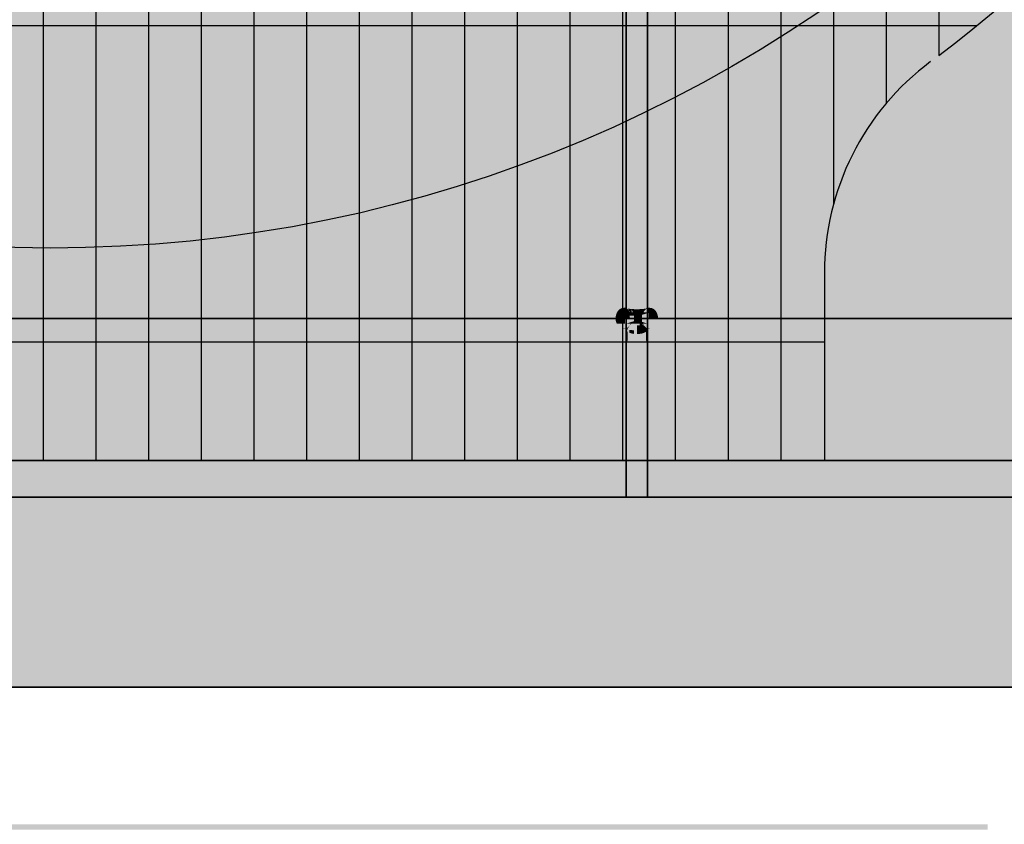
# Model space of a CAD drawing. Extents: x 635 to 1785, y -95 to 499.
# Tile 14 of 159: x 724.7 to 728.44, y 146.1 to 149.15. Entities that reach past the tile are written whole.
import ezdxf

# ---------------------------------------------------------------- set-up
doc = ezdxf.new("R2010")
doc.units = 0
doc.layers.get('0').update_dxf_attribs({"lineweight": 35})
doc.layers.add('M-EQPT', color=2, linetype='Continuous', lineweight=30, true_color=0xffff00)
doc.layers.add('M-EQPT-Shading', color=2, linetype='Continuous', lineweight=30, true_color=0xffff00)

# ---------------------------------------------------------------- blocks, each defined once
blk = doc.blocks.new('Shading-A06HSU7WNL', base_point=(738.0789, 168.0627))
at = {"layer": 'M-EQPT-Shading', "color": 2, "true_color": 0xffff00}
for points in [[(738.3776, 146.6209), (737.4393, 157.4419), (717.3776, 146.6209), (737.433, 157.4502)], [(717.9722, 157.4502), (717.9659, 157.4419), (737.433, 157.4502), (717.3776, 146.6209)], [(730.188, 156.6633), (730.188, 147.3426), (718.8685, 156.6633), (718.8685, 147.3426)], [(733.3654, 147.3426), (738.3776, 146.6209), (718.8685, 147.3426), (717.3776, 146.6209)]]:
    blk.add_solid(points, dxfattribs=at)
blk = doc.blocks.new('Shading-A06HSUACNL', base_point=(730.3484, 147.4809))
at = {"layer": 'M-EQPT-Shading', "color": 8, "true_color": 0x808080}
for points in [[(730.7485, 159.0809), (719.2685, 159.4809), (718.8685, 147.8809), (718.8685, 159.0809)], [(730.7485, 147.8809), (730.7485, 159.0809), (718.8685, 147.8809)], [(730.3484, 147.4809), (730.7485, 147.8809), (719.2685, 147.4809), (718.8685, 147.8809)]]:
    blk.add_solid(points, dxfattribs=at)
blk = doc.blocks.new('Shading-A06HSUAGNL', base_point=(728.3776, 146.1009))
at = {"layer": 'M-EQPT-Shading', "color": 8, "true_color": 0x808080}
blk.add_solid([(728.3776, 146.1009), (717.1776, 146.1009), (728.3776, 146.0809), (717.1776, 146.0809)], dxfattribs=at)
blk = doc.blocks.new('Shading-A06HSUAINL', base_point=(718.8685, 147.8809))
at = {"layer": 'M-EQPT-Shading', "color": 8, "true_color": 0x808080}
for points in [[(718.8685, 159.0809), (730.7485, 159.0809), (718.8685, 147.8809), (730.7485, 147.8809)], [(718.8685, 147.8809), (730.3484, 147.4809), (719.2685, 147.4809)], [(730.7485, 147.8809), (730.7349, 147.7774), (718.8685, 147.8809), (730.3484, 147.4809)]]:
    blk.add_solid(points, dxfattribs=at)
blk = doc.blocks.new('Shading-A06HSUB0NL', base_point=(727.0558, 160.3274))
at = {"layer": 'M-EQPT-Shading', "color": 8, "true_color": 0x727272}
for points in [[(727.0255, 148.0559), (727.0255, 151.9605), (727.0172, 148.0568), (727.0172, 151.9522)], [(727.0738, 148.0568), (727.0738, 151.9522), (727.0655, 148.0559), (727.0655, 151.9605)], [(727.0255, 148.0405), (727.0255, 148.0559), (727.0172, 148.0488), (727.0172, 148.0568)], [(727.0172, 147.9922), (727.0255, 148.0005), (727.0172, 148.0488), (727.0255, 148.0405)], [(727.0738, 148.0488), (727.0738, 148.0568), (727.0655, 148.0405), (727.0655, 148.0559)], [(727.0655, 148.0005), (727.0738, 147.9922), (727.0655, 148.0405), (727.0738, 148.0488)], [(727.0172, 147.9922), (727.0172, 147.3426), (727.0255, 148.0005), (727.0255, 147.3426)], [(727.0655, 148.0005), (727.0655, 147.3426), (727.0738, 147.9922), (727.0738, 147.3426)]]:
    blk.add_solid(points, dxfattribs=at)
at = {"layer": 'M-EQPT-Shading', "color": 8, "true_color": 0x7b7b7b}
for points in [[(727.0352, 148.0554), (727.0352, 151.9657), (727.0255, 148.0559), (727.0255, 151.9605)], [(727.0655, 148.0559), (727.0655, 151.9605), (727.0558, 148.0554), (727.0558, 151.9657)], [(727.0255, 148.0559), (727.0352, 148.0308), (727.0272, 148.0558)], [(727.0255, 148.0559), (727.0255, 148.0005), (727.0352, 148.0308), (727.0352, 148.0101)], [(727.0352, 148.0308), (727.0352, 148.0554), (727.0272, 148.0558)], [(727.0558, 148.0554), (727.0558, 148.0308), (727.0638, 148.0558)], [(727.0576, 148.0362), (727.0558, 148.0308), (727.058, 148.0364)], [(727.0586, 148.0336), (727.058, 148.0364), (727.0558, 148.0308)], [(727.0638, 148.0558), (727.0576, 148.0362), (727.0655, 148.0559), (727.058, 148.0364)], [(727.0655, 148.0559), (727.058, 148.0364), (727.0655, 148.0405)], [(727.0655, 148.0405), (727.058, 148.0364), (727.0586, 148.0336)], [(727.0655, 148.0405), (727.0586, 148.0336), (727.0655, 148.0005)], [(727.0352, 148.0057), (727.0352, 148.0101), (727.0255, 148.0005)], [(727.0255, 148.0005), (727.0255, 147.3426), (727.0352, 148.0057), (727.0352, 147.3426)], [(727.0655, 148.0005), (727.0586, 148.0336), (727.0558, 148.0101), (727.0558, 148.0308)], [(727.0655, 148.0005), (727.0558, 148.0101), (727.0558, 148.0057)], [(727.0558, 148.0057), (727.0558, 147.3426), (727.0655, 148.0005), (727.0655, 147.3426)]]:
    blk.add_solid(points, dxfattribs=at)
at = {"layer": 'M-EQPT-Shading', "color": 8, "true_color": 0x7f7f7f}
for points in [[(727.0455, 148.0552), (727.0455, 151.9675), (727.0352, 148.0554), (727.0352, 151.9657)], [(727.0558, 148.0554), (727.0558, 151.9657), (727.0455, 148.0552), (727.0455, 151.9675)], [(727.0352, 148.0554), (727.0352, 148.0308), (727.0455, 148.0552), (727.0455, 148.0205)], [(727.0455, 148.0552), (727.0455, 148.0205), (727.0558, 148.0554), (727.0558, 148.0308)], [(727.0352, 148.0308), (727.0352, 148.0101), (727.0455, 148.0205)], [(727.0455, 148.0075), (727.0455, 148.0205), (727.0352, 148.0057), (727.0352, 148.0101)], [(727.0352, 148.0057), (727.0352, 147.3426), (727.0455, 148.0075), (727.0455, 147.3426)], [(727.0455, 148.0205), (727.0558, 148.0101), (727.0558, 148.0308)], [(727.0558, 148.0057), (727.0558, 148.0101), (727.0455, 148.0075), (727.0455, 148.0205)], [(727.0455, 148.0075), (727.0455, 147.3426), (727.0558, 148.0057), (727.0558, 147.3426)]]:
    blk.add_solid(points, dxfattribs=at)
at = {"layer": 'M-EQPT-Shading', "color": 251, "true_color": 0x484848}
for points in [[(727.0068, 148.0591), (727.0068, 151.9288), (727.0055, 148.0605), (727.0055, 151.9153)], [(727.0841, 151.9288), (727.0841, 148.0591), (727.0854, 151.9153), (727.0854, 148.0605)], [(727.0055, 147.9805), (727.0068, 147.9818), (727.0055, 148.0605), (727.0068, 148.0591)], [(727.0841, 148.0591), (727.0841, 147.9818), (727.0854, 148.0605), (727.0854, 147.9805)], [(727.0068, 147.9688), (727.0068, 147.9818), (727.0055, 147.9553), (727.0055, 147.9776)], [(727.0055, 147.9776), (727.0068, 147.9818), (727.0055, 147.9805)], [(727.0055, 147.9553), (727.0055, 147.3426), (727.0068, 147.9688), (727.0068, 147.3426)], [(727.0854, 147.9553), (727.0854, 147.9776), (727.0841, 147.9688), (727.0841, 147.9818)], [(727.0841, 147.9818), (727.0854, 147.9776), (727.0854, 147.9805)], [(727.0841, 147.9688), (727.0841, 147.3426), (727.0854, 147.9553), (727.0854, 147.3426)]]:
    blk.add_solid(points, dxfattribs=at)
at = {"layer": 'M-EQPT-Shading', "color": 251, "true_color": 0x585858}
for points in [[(727.0109, 147.9858), (727.0109, 151.9414), (727.0068, 147.9818), (727.0068, 151.9288)], [(727.0841, 148.0591), (727.0841, 151.9288), (727.0801, 148.0578), (727.0801, 151.9414)], [(727.0801, 148.0551), (727.0841, 148.0591), (727.0819, 148.0584)], [(727.0801, 148.0551), (727.0801, 147.9858), (727.0841, 148.0591), (727.0841, 147.9818)], [(727.0801, 148.0578), (727.0801, 148.0551), (727.0819, 148.0584)], [(727.0109, 147.9814), (727.0109, 147.9858), (727.0068, 147.9688), (727.0068, 147.9818)], [(727.0068, 147.9688), (727.0068, 147.3426), (727.0109, 147.9814), (727.0109, 147.3426)], [(727.0841, 147.9688), (727.0841, 147.9818), (727.0801, 147.9814), (727.0801, 147.9858)], [(727.0801, 147.9814), (727.0801, 147.3426), (727.0841, 147.9688), (727.0841, 147.3426)]]:
    blk.add_solid(points, dxfattribs=at)
at = {"layer": 'M-EQPT-Shading', "color": 251, "true_color": 0x666666}
for points in [[(727.0172, 148.0568), (727.0172, 151.9522), (727.0109, 148.0578), (727.0109, 151.9414)], [(727.0801, 148.0578), (727.0801, 151.9414), (727.0738, 148.0568), (727.0738, 151.9522)], [(727.0109, 148.0578), (727.0172, 148.0488), (727.012, 148.0577)], [(727.0109, 148.0578), (727.0109, 147.9858), (727.0172, 148.0488), (727.0172, 147.9922)], [(727.0172, 148.0488), (727.0172, 148.0568), (727.012, 148.0577)], [(727.0801, 148.0578), (727.0738, 148.0488), (727.0801, 148.0551)], [(727.0738, 148.0488), (727.0801, 148.0578), (727.079, 148.0577)], [(727.0738, 148.0568), (727.0738, 148.0488), (727.079, 148.0577)], [(727.0738, 148.0488), (727.0738, 147.9922), (727.0801, 148.0551), (727.0801, 147.9858)], [(727.0109, 147.9814), (727.0109, 147.3426), (727.0172, 147.9922), (727.0172, 147.3426)], [(727.0172, 147.9922), (727.0109, 147.9858), (727.0146, 147.9879)], [(727.0109, 147.9858), (727.0109, 147.9814), (727.0146, 147.9879)], [(727.0738, 147.9922), (727.0738, 147.3426), (727.0801, 147.9814), (727.0801, 147.3426)], [(727.0801, 147.9858), (727.0738, 147.9922), (727.0763, 147.9879)], [(727.0801, 147.9814), (727.0801, 147.9858), (727.0763, 147.9879)]]:
    blk.add_solid(points, dxfattribs=at)
blk = doc.blocks.new('Shading-A06HSUB6NL', base_point=(727.0841, 160.2619))
at = {"layer": 'M-EQPT-Shading', "color": 251, "true_color": 0x484848}
for points in [[(727.0055, 147.9805), (727.0055, 151.9153), (727.0068, 147.9791), (727.0068, 151.9019)], [(727.0854, 147.9805), (727.0841, 151.9019), (727.0854, 151.9153)], [(727.0854, 147.9805), (727.0848, 147.9798), (727.0841, 151.9019), (727.0841, 147.9818)], [(727.0068, 147.9733), (727.0055, 147.9776), (727.0068, 147.9791), (727.0055, 147.9805)], [(727.0055, 147.9553), (727.0055, 147.9776), (727.0068, 147.9418), (727.0068, 147.9733)], [(727.0848, 147.9798), (727.0841, 147.9791), (727.0841, 147.9818)], [(727.0854, 147.9776), (727.0841, 147.9733), (727.0854, 147.9805), (727.0841, 147.9791)], [(727.0841, 147.9418), (727.0841, 147.9733), (727.0854, 147.9553), (727.0854, 147.9776)], [(727.0068, 147.9418), (727.0068, 147.3426), (727.0055, 147.9553), (727.0055, 147.3426)], [(727.0854, 147.9553), (727.0854, 147.3426), (727.0841, 147.9418), (727.0841, 147.3426)]]:
    blk.add_solid(points, dxfattribs=at)
at = {"layer": 'M-EQPT-Shading', "color": 251, "true_color": 0x585858}
for points in [[(727.0068, 147.9733), (727.0068, 151.9019), (727.0109, 147.9693), (727.0109, 151.8893)], [(727.0801, 147.9858), (727.0801, 151.8893), (727.0841, 147.9818), (727.0841, 151.9019)], [(727.0068, 147.9418), (727.0068, 147.9733), (727.0109, 147.9293), (727.0109, 147.9693)], [(727.0841, 147.9791), (727.0801, 147.9779), (727.0841, 147.9818), (727.0801, 147.9858)], [(727.0841, 147.9733), (727.0801, 147.9693), (727.0841, 147.9791), (727.0801, 147.9779)], [(727.0801, 147.9293), (727.0801, 147.9693), (727.0841, 147.9418), (727.0841, 147.9733)], [(727.0109, 147.9293), (727.0109, 147.3426), (727.0068, 147.9418), (727.0068, 147.3426)], [(727.0841, 147.9418), (727.0841, 147.3426), (727.0801, 147.9293), (727.0801, 147.3426)]]:
    blk.add_solid(points, dxfattribs=at)
at = {"layer": 'M-EQPT-Shading', "color": 251, "true_color": 0x666666}
for points in [[(727.0109, 147.9693), (727.0109, 151.8893), (727.0111, 147.9691), (727.0128, 151.8859)], [(727.0128, 151.8859), (727.0172, 151.8785), (727.0111, 147.9691), (727.0172, 147.9659)], [(727.0797, 147.9861), (727.0768, 151.8837), (727.0801, 147.9858), (727.0801, 151.8893)], [(727.0738, 147.9922), (727.0738, 151.8785), (727.0797, 147.9863), (727.0768, 151.8837)], [(727.0109, 147.9293), (727.0109, 147.9693), (727.0111, 147.9288), (727.0111, 147.9691)], [(727.0172, 147.9659), (727.0172, 147.9185), (727.0111, 147.9691), (727.0111, 147.9288)], [(727.0797, 147.9861), (727.0738, 147.9893), (727.0797, 147.9863), (727.0738, 147.9922)], [(727.0797, 147.9778), (727.0738, 147.9768), (727.0797, 147.9861), (727.0738, 147.9893)], [(727.0738, 147.9659), (727.0738, 147.9768), (727.0797, 147.969), (727.0797, 147.9778)], [(727.0797, 147.969), (727.0797, 147.9286), (727.0738, 147.9659), (727.0738, 147.9185)], [(727.0801, 147.9779), (727.0797, 147.9778), (727.0801, 147.9858), (727.0797, 147.9861)], [(727.0801, 147.9693), (727.0797, 147.969), (727.0801, 147.9779), (727.0797, 147.9778)], [(727.0797, 147.9286), (727.0797, 147.969), (727.0801, 147.9293), (727.0801, 147.9693)], [(727.0111, 147.9288), (727.0109, 147.3426), (727.0109, 147.9293)], [(727.0172, 147.9185), (727.0172, 147.3426), (727.0111, 147.9288), (727.0109, 147.3426)], [(727.0797, 147.9286), (727.0801, 147.3426), (727.0738, 147.9185), (727.0738, 147.3426)], [(727.0801, 147.9293), (727.0801, 147.3426), (727.0797, 147.9286)]]:
    blk.add_solid(points, dxfattribs=at)
at = {"layer": 'M-EQPT-Shading', "color": 8, "true_color": 0x727272}
for points in [[(727.0172, 147.9768), (727.0172, 151.8785), (727.0255, 147.9759), (727.0255, 151.8702)], [(727.0738, 147.9922), (727.0655, 151.8702), (727.0738, 151.8785)], [(727.0738, 147.9922), (727.0682, 147.9955), (727.0655, 151.8702), (727.0655, 148.0005)], [(727.0682, 147.9955), (727.0655, 147.9971), (727.0655, 148.0005)], [(727.0738, 147.9893), (727.0655, 147.9919), (727.0738, 147.9922), (727.0655, 147.9971)], [(727.0255, 147.9632), (727.0172, 147.9659), (727.0255, 147.9759), (727.0172, 147.9768)], [(727.0172, 147.9185), (727.0172, 147.9659), (727.0255, 147.9102), (727.0255, 147.9632)], [(727.0738, 147.9768), (727.0655, 147.9759), (727.0738, 147.9893), (727.0655, 147.9919)], [(727.0655, 147.9632), (727.0655, 147.9759), (727.0738, 147.9659), (727.0738, 147.9768)], [(727.0738, 147.9659), (727.0738, 147.9185), (727.0655, 147.9632), (727.0655, 147.9102)], [(727.0255, 147.9102), (727.0255, 147.3426), (727.0172, 147.9185), (727.0172, 147.3426)], [(727.0738, 147.9185), (727.0738, 147.3426), (727.0655, 147.9102), (727.0655, 147.3426)]]:
    blk.add_solid(points, dxfattribs=at)
at = {"layer": 'M-EQPT-Shading', "color": 8, "true_color": 0x7b7b7b}
for points in [[(727.0255, 147.9759), (727.0255, 151.8702), (727.0352, 147.9754), (727.0352, 151.865)], [(727.0558, 148.0101), (727.0558, 151.865), (727.0655, 148.0005), (727.0655, 151.8702)], [(727.0655, 147.9971), (727.0558, 148.0002), (727.0655, 148.0005), (727.0558, 148.0101)], [(727.0655, 147.9919), (727.0558, 147.9936), (727.0655, 147.9971), (727.0558, 148.0002)], [(727.0352, 147.9616), (727.0255, 147.9632), (727.0352, 147.9754), (727.0255, 147.9759)], [(727.0255, 147.9102), (727.0255, 147.9632), (727.0352, 147.905), (727.0352, 147.9616)], [(727.0655, 147.9759), (727.0558, 147.9754), (727.0655, 147.9919), (727.0558, 147.9936)], [(727.0655, 147.9632), (727.0558, 147.9616), (727.0655, 147.9759), (727.0558, 147.9754)], [(727.0558, 147.905), (727.0558, 147.9616), (727.0655, 147.9102), (727.0655, 147.9632)], [(727.0352, 147.905), (727.0352, 147.3426), (727.0255, 147.9102), (727.0255, 147.3426)], [(727.0655, 147.9102), (727.0655, 147.3426), (727.0558, 147.905), (727.0558, 147.3426)]]:
    blk.add_solid(points, dxfattribs=at)
at = {"layer": 'M-EQPT-Shading', "color": 8, "true_color": 0x7f7f7f}
for points in [[(727.0352, 151.865), (727.0455, 151.8632), (727.0352, 147.905), (727.0455, 147.9032)], [(727.0455, 147.9941), (727.0455, 151.8632), (727.0558, 147.9936), (727.0558, 151.865)], [(727.0558, 147.9754), (727.0455, 147.9752), (727.0558, 147.9936), (727.0455, 147.9941)], [(727.0558, 147.9616), (727.0455, 147.961), (727.0558, 147.9754), (727.0455, 147.9752)], [(727.0455, 147.9032), (727.0455, 147.961), (727.0558, 147.905), (727.0558, 147.9616)], [(727.0455, 147.9032), (727.0455, 147.3426), (727.0352, 147.905), (727.0352, 147.3426)], [(727.0558, 147.905), (727.0558, 147.3426), (727.0455, 147.9032), (727.0455, 147.3426)]]:
    blk.add_solid(points, dxfattribs=at)
blk = doc.blocks.new('Shading-A06HSUBKNL', base_point=(730.0543, 147.9922))
at = {"layer": 'M-EQPT-Shading', "color": 8, "true_color": 0x7f7f7f}
for points in [[(724.0158, 148.0101), (726.4482, 148.0101), (724.0055, 148.0205), (726.4378, 148.0205)], [(724.6132, 148.0205), (727.0455, 148.0205), (724.6028, 148.0101), (727.0352, 148.0101)], [(726.4378, 148.0205), (726.4482, 148.0101), (726.9648, 148.0205), (726.9658, 148.0101)], [(726.9648, 148.0205), (726.9658, 148.0101), (726.986, 148.0205), (726.9866, 148.0101)], [(726.986, 148.0205), (726.9866, 148.0101), (727.0002, 148.0205), (727.0004, 148.0101)], [(727.0004, 148.0101), (730.0585, 148.0101), (727.0002, 148.0205), (730.0591, 148.0205)], [(727.0352, 148.0101), (727.0455, 148.0205), (727.0558, 148.0101)], [(727.0455, 148.0205), (730.026, 148.0205), (727.0558, 148.0101), (730.0266, 148.0101)]]:
    blk.add_solid(points, dxfattribs=at)
at = {"layer": 'M-EQPT-Shading', "color": 8, "true_color": 0x7b7b7b}
for points in [[(726.4482, 148.0101), (724.0158, 148.0101), (726.4785, 148.0005), (724.0462, 148.0005)], [(724.6028, 148.0101), (727.0352, 148.0101), (724.5724, 148.0005), (727.0048, 148.0005)], [(726.4785, 148.0005), (726.9689, 148.0005), (726.4482, 148.0101), (726.9658, 148.0101)], [(726.9658, 148.0101), (726.9689, 148.0005), (726.9866, 148.0101), (726.9882, 148.0005)], [(726.9866, 148.0101), (726.9882, 148.0005), (727.0004, 148.0101), (727.0009, 148.0005)], [(727.0009, 148.0005), (730.0569, 148.0005), (727.0004, 148.0101), (730.0585, 148.0101)], [(727.0048, 148.0005), (727.024, 148.0066), (727.0221, 148.0005)], [(727.0221, 148.0005), (727.024, 148.0066), (727.0255, 148.0005), (727.0316, 148.0066)], [(727.0316, 148.0066), (727.024, 148.0066), (727.0352, 148.0101)], [(727.0689, 148.0005), (727.0255, 148.0005), (727.067, 148.0065), (727.0316, 148.0066)], [(727.0672, 148.0065), (727.0316, 148.0066), (727.0558, 148.0101), (727.0352, 148.0101)], [(730.0266, 148.0101), (730.0282, 148.0005), (727.0558, 148.0101), (727.0672, 148.0065)], [(727.0862, 148.0005), (727.0689, 148.0005), (727.0672, 148.0065), (727.067, 148.0065)], [(727.0672, 148.0065), (730.0282, 148.0005), (727.0862, 148.0005)]]:
    blk.add_solid(points, dxfattribs=at)
at = {"layer": 'M-EQPT-Shading', "color": 8, "true_color": 0x727272}
for points in [[(730.0543, 147.9922), (730.0569, 148.0005), (724.0945, 147.9922), (724.0462, 148.0005)], [(724.5724, 148.0005), (727.0048, 148.0005), (724.5242, 147.9922), (726.9565, 147.9922)], [(726.9565, 147.9922), (727.0048, 148.0005), (727.0172, 147.9922), (727.0221, 148.0005)], [(727.0736, 147.9924), (727.0172, 147.9922), (727.0655, 148.0005), (727.0255, 148.0005)], [(727.0172, 147.9922), (727.0205, 147.9978), (727.0255, 148.0005)], [(727.0205, 147.9978), (727.0221, 148.0005), (727.0255, 148.0005)], [(727.0737, 147.9924), (727.0736, 147.9924), (727.0689, 148.0005), (727.0655, 148.0005)], [(727.0689, 148.0005), (727.0862, 148.0005), (727.0737, 147.9924), (727.1326, 147.9925)], [(727.0862, 148.0005), (730.0282, 148.0005), (727.1326, 147.9925)], [(730.0308, 147.9922), (727.1345, 147.9922), (730.0282, 148.0005), (727.1326, 147.9925)], [(727.1345, 147.9922), (727.0172, 147.9922), (727.1326, 147.9925)]]:
    blk.add_solid(points, dxfattribs=at)
at = {"layer": 'M-EQPT-Shading', "color": 251, "true_color": 0x666666}
for points in [[(724.1574, 147.9858), (726.5897, 147.9858), (724.0945, 147.9922), (726.5268, 147.9922)], [(724.5242, 147.9922), (726.9565, 147.9922), (724.4612, 147.9858), (726.8936, 147.9858)], [(726.5268, 147.9922), (726.5897, 147.9858), (726.9738, 147.9922), (726.9802, 147.9858)], [(726.8936, 147.9858), (726.9565, 147.9922), (727.0109, 147.9858), (727.0172, 147.9922)], [(726.9802, 147.9858), (730.0508, 147.9858), (726.9738, 147.9922), (730.0543, 147.9922)], [(727.0109, 147.9858), (727.0172, 147.9922), (727.1974, 147.9858), (727.1345, 147.9922)], [(727.1345, 147.9922), (730.0308, 147.9922), (727.1974, 147.9858), (730.0342, 147.9858)]]:
    blk.add_solid(points, dxfattribs=at)
at = {"layer": 'M-EQPT-Shading', "color": 251, "true_color": 0x585858}
for points in [[(724.2307, 147.9818), (726.663, 147.9818), (724.1574, 147.9858), (726.5897, 147.9858)], [(724.4612, 147.9858), (726.8936, 147.9858), (724.3879, 147.9818), (726.8203, 147.9818)], [(726.663, 147.9818), (730.0468, 147.9818), (726.5897, 147.9858), (730.0508, 147.9858)], [(726.8203, 147.9818), (726.8936, 147.9858), (727.0034, 147.9818), (727.0109, 147.9858)], [(727.0034, 147.9818), (727.0109, 147.9858), (727.0068, 147.9818)], [(727.0109, 147.9858), (730.0342, 147.9858), (727.0068, 147.9818), (730.0383, 147.9818)]]:
    blk.add_solid(points, dxfattribs=at)
at = {"layer": 'M-EQPT-Shading', "color": 251, "true_color": 0x484848}
for points in [[(724.3093, 147.9805), (726.7416, 147.9805), (724.2307, 147.9818), (726.663, 147.9818)], [(724.3879, 147.9818), (726.8203, 147.9818), (724.3093, 147.9805), (726.7416, 147.9805)], [(726.663, 147.9818), (726.7416, 147.9805), (726.9875, 147.9818), (726.9955, 147.9805)], [(726.7416, 147.9805), (726.8203, 147.9818), (726.9955, 147.9805), (727.0034, 147.9818)], [(726.9875, 147.9818), (726.9955, 147.9805), (726.9983, 147.9818), (727.0026, 147.9805)], [(726.9955, 147.9805), (727.0034, 147.9818), (727.0026, 147.9805), (727.0068, 147.9818)], [(727.0026, 147.9805), (730.0425, 147.9805), (726.9983, 147.9818), (730.0468, 147.9818)], [(727.0026, 147.9805), (727.0068, 147.9818), (727.0055, 147.9805)], [(727.0854, 147.9805), (727.0055, 147.9805), (727.0841, 147.9818), (727.0068, 147.9818)], [(727.0875, 147.9818), (727.0955, 147.9805), (727.0841, 147.9818), (727.0854, 147.9805)], [(727.3493, 147.9805), (727.0955, 147.9805), (727.2707, 147.9818), (727.0875, 147.9818)], [(727.2707, 147.9818), (730.0383, 147.9818), (727.3493, 147.9805), (730.0425, 147.9805)]]:
    blk.add_solid(points, dxfattribs=at)
blk = doc.blocks.new('Shading-A06HSUBMNL', base_point=(727.0048, 148.0598))
at = {"layer": 'M-EQPT-Shading', "color": 8, "true_color": 0x7b7b7b}
for points in [[(724.0158, 148.0308), (726.4482, 148.0308), (724.0462, 148.0405), (726.4785, 148.0405)], [(724.5724, 148.0405), (727.0048, 148.0405), (724.6028, 148.0308), (727.0352, 148.0308)], [(726.4785, 148.0405), (726.4482, 148.0308), (726.9689, 148.0405), (726.9658, 148.0308)], [(726.9689, 148.0405), (726.9658, 148.0308), (726.9882, 148.0405), (726.9866, 148.0308)], [(726.9882, 148.0405), (726.9866, 148.0308), (727.0009, 148.0405), (727.0004, 148.0308)], [(727.0169, 148.0405), (727.0009, 148.0405), (727.0186, 148.0308), (727.0004, 148.0308)], [(727.024, 148.0344), (727.0048, 148.0405), (727.0221, 148.0405)], [(727.0186, 148.0308), (727.0352, 148.0308), (727.0169, 148.0405), (727.0255, 148.0405)], [(727.0352, 148.0308), (727.024, 148.0344), (727.0255, 148.0405), (727.0221, 148.0405)], [(727.0352, 148.0308), (727.0906, 148.0308), (727.0255, 148.0405), (727.09, 148.0405)], [(727.0655, 148.0405), (727.0584, 148.0334), (727.0255, 148.0405), (727.0352, 148.0308)], [(730.0266, 148.0308), (727.0558, 148.0308), (730.0282, 148.0405), (727.056, 148.0309)], [(727.0862, 148.0405), (730.0282, 148.0405), (727.056, 148.0309)], [(727.0655, 148.0405), (727.0619, 148.0338), (727.0584, 148.0334)], [(727.067, 148.0344), (727.0619, 148.0338), (727.0689, 148.0405), (727.0655, 148.0405)], [(727.0689, 148.0405), (727.0862, 148.0405), (727.067, 148.0344)], [(727.1251, 148.0308), (727.1221, 148.0405), (727.0906, 148.0308), (727.09, 148.0405)], [(727.6124, 148.0405), (727.1221, 148.0405), (727.6428, 148.0308), (727.1251, 148.0308)], [(727.6428, 148.0308), (730.0585, 148.0308), (727.6124, 148.0405), (730.0569, 148.0405)], [(727.0559, 148.0309), (727.0352, 148.0308), (727.0584, 148.0334)], [(727.0558, 148.0308), (727.0352, 148.0308), (727.056, 148.0309)], [(727.0612, 148.0325), (727.056, 148.0309), (727.0584, 148.0334), (727.0559, 148.0309)], [(727.0612, 148.0325), (727.0584, 148.0334), (727.0619, 148.0338)], [(727.0619, 148.0338), (727.067, 148.0344), (727.0612, 148.0325)]]:
    blk.add_solid(points, dxfattribs=at)
at = {"layer": 'M-EQPT-Shading', "color": 8, "true_color": 0x727272}
for points in [[(724.0462, 148.0405), (726.4785, 148.0405), (724.0945, 148.0488), (726.5268, 148.0488)], [(724.5242, 148.0488), (726.9565, 148.0488), (724.5724, 148.0405), (727.0048, 148.0405)], [(726.5268, 148.0488), (726.4785, 148.0405), (726.9738, 148.0488), (726.9689, 148.0405)], [(727.0048, 148.0405), (726.9565, 148.0488), (727.0221, 148.0405), (727.0172, 148.0488)], [(726.9738, 148.0488), (726.9689, 148.0405), (726.9908, 148.0488), (726.9882, 148.0405)], [(726.9908, 148.0488), (726.9882, 148.0405), (727.0018, 148.0488), (727.0009, 148.0405)], [(727.0143, 148.0488), (727.0018, 148.0488), (727.0169, 148.0405), (727.0009, 148.0405)], [(727.0255, 148.0405), (727.0143, 148.0488), (727.0151, 148.0461)], [(727.0255, 148.0405), (727.09, 148.0405), (727.0143, 148.0488), (727.0892, 148.0488)], [(727.0169, 148.0405), (727.0255, 148.0405), (727.0151, 148.0461)], [(727.0738, 148.0488), (727.0681, 148.0431), (727.0172, 148.0488), (727.0228, 148.0432)], [(727.0228, 148.0432), (727.0205, 148.0432), (727.0172, 148.0488)], [(727.0255, 148.0405), (727.0205, 148.0432), (727.0228, 148.0432)], [(727.0221, 148.0405), (727.0205, 148.0432), (727.0255, 148.0405)], [(727.0655, 148.0405), (727.0255, 148.0405), (727.0681, 148.0431), (727.0228, 148.0432)], [(727.0704, 148.0431), (727.0689, 148.0405), (727.0681, 148.0431), (727.0655, 148.0405)], [(727.0738, 148.0488), (727.0704, 148.0431), (727.0681, 148.0431)], [(727.1014, 148.0431), (727.0862, 148.0405), (727.0704, 148.0431), (727.0689, 148.0405)], [(727.1345, 148.0488), (727.1014, 148.0431), (727.0738, 148.0488), (727.0704, 148.0431)], [(730.0282, 148.0405), (727.0862, 148.0405), (727.1014, 148.0431)], [(727.1221, 148.0405), (727.1172, 148.0488), (727.09, 148.0405), (727.0892, 148.0488)], [(730.0308, 148.0488), (730.0282, 148.0405), (727.1345, 148.0488), (727.1014, 148.0431)], [(727.5641, 148.0488), (727.1172, 148.0488), (727.6124, 148.0405), (727.1221, 148.0405)], [(727.6124, 148.0405), (730.0569, 148.0405), (727.5641, 148.0488), (730.0543, 148.0488)]]:
    blk.add_solid(points, dxfattribs=at)
at = {"layer": 'M-EQPT-Shading', "color": 251, "true_color": 0x666666}
for points in [[(724.0945, 148.0488), (726.5268, 148.0488), (724.1574, 148.0551), (726.5897, 148.0551)], [(724.4612, 148.0551), (726.8936, 148.0551), (724.5242, 148.0488), (726.9565, 148.0488)], [(726.5897, 148.0551), (726.5268, 148.0488), (726.9802, 148.0551), (726.9738, 148.0488)], [(726.9565, 148.0488), (726.8936, 148.0551), (727.0172, 148.0488), (727.0109, 148.0551)], [(726.9802, 148.0551), (726.9738, 148.0488), (726.9943, 148.0551), (726.9908, 148.0488)], [(726.9943, 148.0551), (726.9908, 148.0488), (727.0029, 148.0551), (727.0018, 148.0488)], [(727.0109, 148.0551), (727.0029, 148.0551), (727.0143, 148.0488), (727.0018, 148.0488)], [(727.0172, 148.0488), (727.0109, 148.0551), (727.0129, 148.0513)], [(727.0172, 148.0488), (727.0892, 148.0488), (727.0109, 148.0551), (727.0881, 148.0551)], [(727.0738, 148.0488), (727.0172, 148.0488), (727.0801, 148.0551), (727.0109, 148.0551)], [(727.0143, 148.0488), (727.0172, 148.0488), (727.0129, 148.0513)], [(727.1345, 148.0488), (727.0738, 148.0488), (727.1974, 148.0551), (727.0801, 148.0551)], [(727.1172, 148.0488), (727.1108, 148.0551), (727.0892, 148.0488), (727.0881, 148.0551)], [(727.5012, 148.0551), (727.1108, 148.0551), (727.5641, 148.0488), (727.1172, 148.0488)], [(727.1974, 148.0551), (730.0342, 148.0551), (727.1345, 148.0488), (730.0308, 148.0488)], [(727.5641, 148.0488), (730.0543, 148.0488), (727.5012, 148.0551), (730.0508, 148.0551)]]:
    blk.add_solid(points, dxfattribs=at)
at = {"layer": 'M-EQPT-Shading', "color": 251, "true_color": 0x585858}
for points in [[(724.1574, 148.0551), (726.5897, 148.0551), (724.2307, 148.0591), (726.663, 148.0591)], [(724.3879, 148.0591), (726.8203, 148.0591), (724.4612, 148.0551), (726.8936, 148.0551)], [(726.663, 148.0591), (726.5897, 148.0551), (726.9875, 148.0591), (726.9802, 148.0551)], [(726.8936, 148.0551), (726.8203, 148.0591), (727.0109, 148.0551), (727.0034, 148.0591)], [(726.9875, 148.0591), (726.9802, 148.0551), (726.9983, 148.0591), (726.9943, 148.0551)], [(726.9983, 148.0591), (726.9943, 148.0551), (727.0041, 148.0591), (727.0029, 148.0551)], [(727.0068, 148.0591), (727.0041, 148.0591), (727.0109, 148.0551), (727.0029, 148.0551)], [(727.0109, 148.0551), (727.0034, 148.0591), (727.0068, 148.0591)], [(727.0881, 148.0551), (727.0869, 148.0591), (727.0109, 148.0551), (727.0068, 148.0591)], [(727.0068, 148.0591), (727.0819, 148.0569), (727.0109, 148.0551), (727.0801, 148.0551)], [(727.0841, 148.0591), (727.0819, 148.0569), (727.0068, 148.0591)], [(727.2707, 148.0591), (727.1974, 148.0551), (727.0875, 148.0591), (727.0801, 148.0551)], [(727.0819, 148.0569), (727.0834, 148.0569), (727.0801, 148.0551)], [(727.0841, 148.0591), (727.0834, 148.0569), (727.0819, 148.0569)], [(727.0875, 148.0591), (727.0834, 148.0569), (727.0841, 148.0591)], [(727.1108, 148.0551), (727.1034, 148.0591), (727.0881, 148.0551), (727.0869, 148.0591)], [(727.428, 148.0591), (727.1034, 148.0591), (727.5012, 148.0551), (727.1108, 148.0551)], [(730.0342, 148.0551), (727.1974, 148.0551), (730.0383, 148.0591), (727.2707, 148.0591)], [(727.5012, 148.0551), (730.0508, 148.0551), (727.428, 148.0591), (730.0468, 148.0591)]]:
    blk.add_solid(points, dxfattribs=at)
at = {"layer": 'M-EQPT-Shading', "color": 251, "true_color": 0x484848}
for points in [[(724.2307, 148.0591), (726.663, 148.0591), (724.3093, 148.0605), (726.7416, 148.0605)], [(724.3093, 148.0605), (726.7416, 148.0605), (724.3879, 148.0591), (726.8203, 148.0591)], [(726.7416, 148.0605), (726.663, 148.0591), (726.9955, 148.0605), (726.9875, 148.0591)], [(726.8203, 148.0591), (726.7416, 148.0605), (727.0034, 148.0591), (726.9955, 148.0605)], [(726.9955, 148.0605), (726.9875, 148.0591), (727.0026, 148.0605), (726.9983, 148.0591)], [(727.0034, 148.0591), (726.9955, 148.0605), (727.0068, 148.0591), (727.0026, 148.0605)], [(727.0026, 148.0605), (726.9983, 148.0591), (727.0055, 148.0605), (727.0041, 148.0591)], [(727.0068, 148.0591), (727.0026, 148.0605), (727.0055, 148.0605)], [(727.0048, 148.0598), (727.0041, 148.0591), (727.0068, 148.0591)], [(727.0869, 148.0591), (727.0854, 148.0605), (727.0048, 148.0598), (727.0055, 148.0605)], [(727.0869, 148.0591), (727.0048, 148.0598), (727.0068, 148.0591)], [(727.0841, 148.0591), (727.0068, 148.0591), (727.0854, 148.0605), (727.0055, 148.0605)], [(727.0955, 148.0605), (727.0875, 148.0591), (727.0854, 148.0605), (727.0841, 148.0591)], [(727.1034, 148.0591), (727.0955, 148.0605), (727.0869, 148.0591), (727.0854, 148.0605)], [(727.3493, 148.0605), (727.2707, 148.0591), (727.0955, 148.0605), (727.0875, 148.0591)], [(727.3493, 148.0605), (727.0955, 148.0605), (727.428, 148.0591), (727.1034, 148.0591)], [(730.0383, 148.0591), (727.2707, 148.0591), (730.0425, 148.0605), (727.3493, 148.0605)], [(727.428, 148.0591), (730.0468, 148.0591), (727.3493, 148.0605), (730.0425, 148.0605)]]:
    blk.add_solid(points, dxfattribs=at)
at = {"layer": 'M-EQPT-Shading', "color": 8, "true_color": 0x7f7f7f}
for points in [[(724.0055, 148.0205), (726.4378, 148.0205), (724.0158, 148.0308), (726.4482, 148.0308)], [(724.6028, 148.0308), (727.0352, 148.0308), (724.6132, 148.0205), (727.0455, 148.0205)], [(726.4482, 148.0308), (726.4378, 148.0205), (726.9658, 148.0308), (726.9648, 148.0205)], [(726.9658, 148.0308), (726.9648, 148.0205), (726.9866, 148.0308), (726.986, 148.0205)], [(726.9866, 148.0308), (726.986, 148.0205), (727.0004, 148.0308), (727.0002, 148.0205)], [(727.0186, 148.0308), (727.0004, 148.0308), (727.0191, 148.0205), (727.0002, 148.0205)], [(727.0908, 148.0205), (727.0906, 148.0308), (727.0191, 148.0205), (727.0186, 148.0308)], [(727.0455, 148.0205), (727.0352, 148.0308), (727.0558, 148.0308)], [(727.0455, 148.0205), (727.0558, 148.0308), (730.026, 148.0205), (730.0266, 148.0308)], [(727.1262, 148.0205), (727.1251, 148.0308), (727.0908, 148.0205), (727.0906, 148.0308)], [(727.6428, 148.0308), (727.1251, 148.0308), (727.6531, 148.0205), (727.1262, 148.0205)], [(727.6531, 148.0205), (730.0591, 148.0205), (727.6428, 148.0308), (730.0585, 148.0308)]]:
    blk.add_solid(points, dxfattribs=at)
blk = doc.blocks.new('Flächen-Netz-A06HSV72NL', base_point=(719.2685, 147.4809))
at = {"color": 0, "linetype": 'ByBlock', "lineweight": -2, "ltscale": 0.3}
for p, q in [((730.3485, 147.4809), (719.2685, 147.4809)), ((719.2685, 147.4809), (730.3485, 147.4809))]:
    blk.add_line(p, q, dxfattribs=at)
blk = doc.blocks.new('Flächen-Netz-A06HSV7ONL', base_point=(718.8685, 147.4809))
at = {"color": 0, "linetype": 'ByBlock', "lineweight": -2, "ltscale": 0.3}
blk.add_line((730.3485, 147.4809), (719.2685, 147.4809), dxfattribs=at)
blk = doc.blocks.new('Flächen-Netz-A06HSV8GNL', base_point=(720.9255, 147.3426))
at = {"color": 0, "linetype": 'ByBlock', "lineweight": -2, "ltscale": 0.3}
for p, q in [((727.0068, 147.3426), (727.0055, 147.3426)), ((727.0055, 147.3426), (727.0068, 147.3426)), ((727.0068, 147.3426), (727.0108, 147.3426)), ((727.0108, 147.3426), (727.0068, 147.3426)), ((727.0108, 147.3426), (727.0172, 147.3426)), ((727.0172, 147.3426), (727.0108, 147.3426)), ((727.0172, 147.3426), (727.0255, 147.3426)), ((727.0255, 147.3426), (727.0172, 147.3426)), ((727.0255, 147.3426), (727.0351, 147.3426)), ((727.0351, 147.3426), (727.0255, 147.3426)), ((727.0351, 147.3426), (727.0455, 147.3426)), ((727.0455, 147.3426), (727.0351, 147.3426)), ((727.0455, 147.3426), (727.0558, 147.3426)), ((727.0558, 147.3426), (727.0455, 147.3426)), ((727.0558, 147.3426), (727.0655, 147.3426)), ((727.0655, 147.3426), (727.0558, 147.3426)), ((727.0655, 147.3426), (727.0738, 147.3426)), ((727.0738, 147.3426), (727.0655, 147.3426)), ((727.0738, 147.3426), (727.0801, 147.3426)), ((727.0801, 147.3426), (727.0738, 147.3426)), ((727.0801, 147.3426), (727.0841, 147.3426)), ((727.0841, 147.3426), (727.0801, 147.3426)), ((727.0841, 147.3426), (727.0855, 147.3426)), ((727.0855, 147.3426), (727.0841, 147.3426))]:
    blk.add_line(p, q, dxfattribs=at)
blk = doc.blocks.new('Kreis-A06HSVAMNL', base_point=(728.1916, 149.0177))
at = {"color": 0, "linetype": 'ByBlock', "lineweight": -2, "ltscale": 0.3}
blk.add_ellipse((724.8176, 153.4871), major_axis=(3.374, -4.4695), ratio=1, start_param=0, end_param=1.848328, dxfattribs=at)
blk = doc.blocks.new('Flächen-Netz-A06HSVBSNL', base_point=(718.8685, 147.9805))
at = {"color": 0, "linetype": 'ByBlock', "lineweight": -2, "ltscale": 0.3}
for p, q in [((733.3654, 148.0205), (718.8685, 148.0205)), ((718.8685, 148.0205), (733.3654, 148.0205))]:
    blk.add_line(p, q, dxfattribs=at)
blk = doc.blocks.new('Flächen-Netz-A06HSVCONL', base_point=(727.0055, 147.3426))
at = {"color": 0, "linetype": 'ByBlock', "lineweight": -2, "ltscale": 0.3}
for p, q in [((727.0055, 172.4259), (727.0055, 147.3426)), ((727.0855, 147.3426), (727.0855, 172.4259)), ((727.0055, 147.3426), (727.0068, 147.3426)), ((727.0068, 147.3426), (727.0108, 147.3426)), ((727.0108, 147.3426), (727.0172, 147.3426)), ((727.0172, 147.3426), (727.0255, 147.3426)), ((727.0255, 147.3426), (727.0351, 147.3426)), ((727.0351, 147.3426), (727.0455, 147.3426)), ((727.0455, 147.3426), (727.0558, 147.3426)), ((727.0558, 147.3426), (727.0655, 147.3426)), ((727.0655, 147.3426), (727.0738, 147.3426)), ((727.0738, 147.3426), (727.0801, 147.3426)), ((727.0801, 147.3426), (727.0841, 147.3426)), ((727.0841, 147.3426), (727.0855, 147.3426))]:
    blk.add_line(p, q, dxfattribs=at)
blk = doc.blocks.new('Flächen-Netz-A06HSVDENL', base_point=(718.8685, 148.0205))
at = {"color": 0, "linetype": 'ByBlock', "lineweight": -2, "ltscale": 0.3}
for p, q in [((733.3654, 148.0205), (718.8685, 148.0205)), ((718.8685, 148.0205), (733.3654, 148.0205))]:
    blk.add_line(p, q, dxfattribs=at)
blk = doc.blocks.new('Flächen-Netz-A06HSVE6NL', base_point=(718.8685, 147.4809))
at = {"color": 0, "linetype": 'ByBlock', "lineweight": -2, "ltscale": 0.3}
blk.add_line((719.2685, 147.4809), (730.3485, 147.4809), dxfattribs=at)
blk = doc.blocks.new('Flächen-Netz-A06HSVEONL', base_point=(727.0055, 147.3426))
at = {"color": 0, "linetype": 'ByBlock', "lineweight": -2, "ltscale": 0.3}
for p, q in [((727.0055, 147.3426), (727.0055, 172.4259)), ((727.0855, 172.4259), (727.0855, 147.3426)), ((727.0068, 147.3426), (727.0055, 147.3426)), ((727.0108, 147.3426), (727.0068, 147.3426)), ((727.0172, 147.3426), (727.0108, 147.3426)), ((727.0255, 147.3426), (727.0172, 147.3426)), ((727.0351, 147.3426), (727.0255, 147.3426)), ((727.0455, 147.3426), (727.0351, 147.3426)), ((727.0558, 147.3426), (727.0455, 147.3426)), ((727.0655, 147.3426), (727.0558, 147.3426)), ((727.0738, 147.3426), (727.0655, 147.3426)), ((727.0801, 147.3426), (727.0738, 147.3426)), ((727.0841, 147.3426), (727.0801, 147.3426)), ((727.0855, 147.3426), (727.0841, 147.3426))]:
    blk.add_line(p, q, dxfattribs=at)
blk = doc.blocks.new('Kreis-A06HSVH0NL', base_point=(727.7576, 148.1922))
at = {"color": 0, "linetype": 'ByBlock', "lineweight": -2, "ltscale": 0.3}
blk.add_ellipse((728.7576, 148.1922), major_axis=(-0.597, 0.8023), ratio=1, start_param=0, end_param=0.931078, dxfattribs=at)
blk = doc.blocks.new('Kreis-A06HSVI4NL', base_point=(719.6176, 148.2871))
at = {"color": 0, "linetype": 'ByBlock', "lineweight": -2, "ltscale": 0.3}
blk.add_circle((724.8176, 153.4871), 5.2, dxfattribs=at)
blk = doc.blocks.new('Blockreferenz-A06HSVIGNL', base_point=(717.3776, 146.6209))
at = {"linetype": 'ByBlock', "lineweight": -2, "ltscale": 0.3}
for p, q in [((718.8685, 147.3426), (733.3654, 147.3426)), ((733.3654, 147.3426), (718.8685, 147.3426)), ((718.8685, 147.3426), (733.3654, 147.3426)), ((733.3654, 147.3426), (718.8685, 147.3426)), ((738.3776, 146.6209), (717.3776, 146.6209)), ((717.3776, 146.6209), (738.3776, 146.6209)), ((738.3776, 146.6209), (717.3776, 146.6209)), ((717.3776, 146.6209), (738.3776, 146.6209))]:
    blk.add_line(p, q, dxfattribs=at)

msp = doc.modelspace()

# ---------------------------------------------------------------- linework, layer by layer
at = {"layer": 'M-EQPT', "color": 8, "ltscale": 0.3, "true_color": 0x808080}
for p, q in [((724.7916, 159.4809), (724.7916, 147.4809)), ((724.9916, 159.4809), (724.9916, 147.4809)), ((725.1916, 159.4809), (725.1916, 147.4809)), ((725.3916, 159.4809), (725.3916, 147.4809)), ((725.5916, 159.4809), (725.5916, 147.4809)), ((725.7916, 159.4809), (725.7916, 147.4809)), ((725.9916, 159.4809), (725.9916, 147.4809)), ((726.1916, 159.4809), (726.1916, 147.4809)), ((726.3916, 159.4809), (726.3916, 147.4809)), ((726.5916, 159.4809), (726.5916, 147.4809)), ((726.7916, 159.4809), (726.7916, 147.4809)), ((726.9916, 159.4809), (726.9916, 147.4809)), ((727.1916, 159.4809), (727.1916, 147.4809)), ((727.3916, 159.4809), (727.3916, 147.4809)), ((727.5916, 159.4809), (727.5916, 147.4809)), ((727.7916, 158.5235), (727.7916, 148.4508)), ((727.9916, 158.1392), (727.9916, 148.835)), ((728.1916, 157.9566), (728.1916, 149.0177)), ((721.2979, 149.1315), (728.3373, 149.1315)), ((727.7576, 148.1922), (727.7576, 147.4809)), ((721.8776, 147.9315), (727.7576, 147.9315)), ((730.3485, 147.4809), (719.2685, 147.4809))]:
    msp.add_line(p, q, dxfattribs=at)

# ---------------------------------------------------------------- block references
at = {"layer": 'M-EQPT'}
for name, p in [('Shading-A06HSU7WNL', (738.0789, 168.0627)), ('Shading-A06HSUB0NL', (727.0558, 160.3274)), ('Shading-A06HSUB6NL', (727.0841, 160.2619)), ('Shading-A06HSUACNL', (730.3484, 147.4809)), ('Shading-A06HSUAINL', (718.8685, 147.8809)), ('Shading-A06HSUBMNL', (727.0048, 148.0598)), ('Shading-A06HSUBKNL', (730.0543, 147.9922)), ('Shading-A06HSUAGNL', (728.3776, 146.1009))]:
    msp.add_blockref(name, p, dxfattribs=at)
at = {"layer": 'M-EQPT', "color": 8, "ltscale": 0.3, "true_color": 0x808080}
for name, p in [('Blockreferenz-A06HSVIGNL', (717.3776, 146.6209)), ('Flächen-Netz-A06HSVCONL', (727.0055, 147.3426)), ('Flächen-Netz-A06HSVEONL', (727.0055, 147.3426)), ('Flächen-Netz-A06HSV7ONL', (718.8685, 147.4809)), ('Flächen-Netz-A06HSVE6NL', (718.8685, 147.4809)), ('Kreis-A06HSVI4NL', (719.6176, 148.2871)), ('Kreis-A06HSVAMNL', (728.1916, 149.0177)), ('Kreis-A06HSVH0NL', (727.7576, 148.1922)), ('Flächen-Netz-A06HSVDENL', (718.8685, 148.0205)), ('Flächen-Netz-A06HSVBSNL', (718.8685, 147.9805)), ('Flächen-Netz-A06HSV72NL', (719.2685, 147.4809)), ('Flächen-Netz-A06HSV8GNL', (720.9255, 147.3426))]:
    msp.add_blockref(name, p, dxfattribs=at)

doc.saveas('drawing.dxf')
